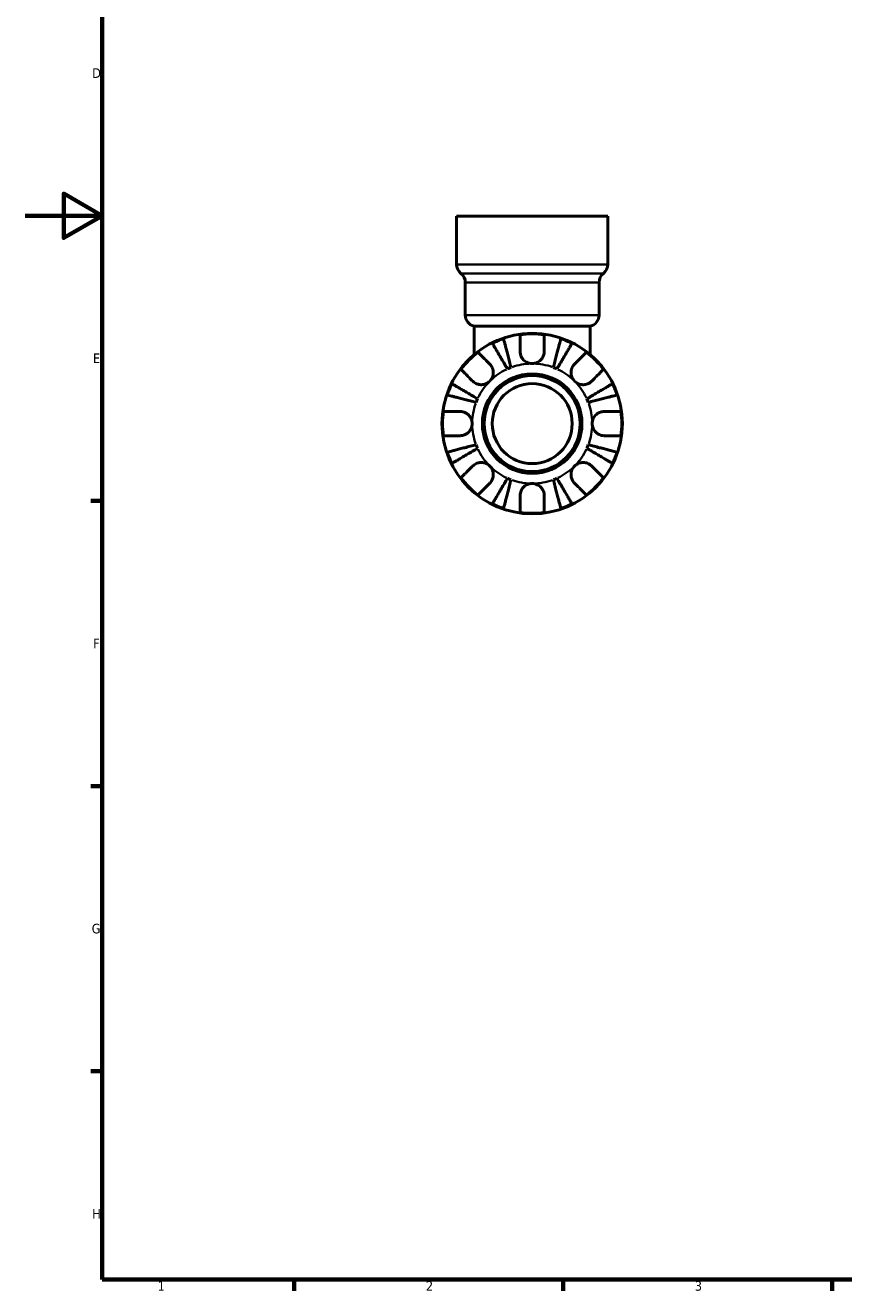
# Model space of a CAD drawing. Header units: millimetres. Extents: x 0 to 905, y 0 to 693.
# Tile 1 of 10: x 0 to 213, y 17 to 347. Entities that reach past the tile are written whole.
import ezdxf

# ---------------------------------------------------------------- set-up
doc = ezdxf.new("R2010")
doc.units = ezdxf.units.MM
for name, color, linetype, lineweight in [('Border (ISO)', 7, 'Continuous', 70), ('Visible (ISO)', 7, 'Continuous', 50), ('Visible Narrow (ISO)', 7, 'Continuous', 35)]:
    doc.layers.add(name, color=color, linetype=linetype, lineweight=lineweight)
doc.styles.add('Note Text (ISO)', font='tahoma.ttf')

# ---------------------------------------------------------------- blocks, each defined once
blk = doc.blocks.new('Borders Default Border')
at = {"layer": 'Border (ISO)'}
for p, q in [((20, 222.75), (17.1, 222.75)), ((20, 148.5), (17.1, 148.5)), ((20, 74.25), (17.1, 74.25)), ((70.08, 20), (70.08, 17.1)), ((140.17, 20), (140.17, 17.1)), ((210.25, 20), (210.25, 17.1))]:
    blk.add_line(p, q, dxfattribs=at)
at = {"layer": 'Border (ISO)', "flags": 128}
for points in [[(20, 20), (20, 574), (821, 574), (821, 20), (20, 20)], [(0, 297), (20, 297), (10, 302.77), (10, 291.23), (20, 297)]]:
    blk.add_lwpolyline(points, dxfattribs=at)
at = {"layer": 'Border (ISO)', "color": 232, "true_color": 0xca0064, "char_height": 2.5, "attachment_point": 7, "style": 'Note Text (ISO)'}
for s, insert in [('D', (17.43, 332.88)), ('E', (17.64, 258.63)), ('F', (17.7, 184.38)), ('G', (17.31, 110.08)), ('H', (17.44, 35.88)), ('1', (34.48, 17.1)), ('2', (104.37, 17.1)), ('3', (174.43, 17.05))]:
    blk.add_mtext(s, dxfattribs=dict(at, insert=insert))

msp = doc.modelspace()

# ---------------------------------------------------------------- linework, layer by layer
at = {"layer": 'Visible (ISO)'}
for p, q in [((112.369, 296.877), (151.747, 296.877)), ((112.369, 296.877), (112.369, 284.339)), ((151.747, 296.877), (151.747, 284.339)), ((114.641, 279.61), (114.641, 271.14)), ((149.476, 279.61), (149.476, 271.14)), ((116.913, 268.207), (147.204, 268.207)), ((116.913, 268.207), (116.913, 260.846)), ((147.204, 268.207), (147.204, 260.846))]:
    msp.add_line(p, q, dxfattribs=at)
for radius in [23.5, 12.97, 12.5, 10.417]:
    msp.add_circle((132.058, 242.877), radius, dxfattribs=at)
for centre, radius, start, end in [((115.398, 284.339), 3.029, 180, 231.31781), ((148.718, 284.339), 3.029, 308.68219, 0), ((111.612, 279.61), 3.029, 0, 51.31781), ((152.505, 279.61), 3.029, 128.68219, 180), ((117.67, 271.14), 3.029, 180, 255.52249), ((146.447, 271.14), 3.029, 284.47751, 0), ((132.058, 242.877), 23.341, 108.62342, 116.37658), ((132.058, 242.877), 23.341, 82.24391, 97.75609), ((132.058, 242.877), 23.341, 63.62342, 71.37658), ((132.058, 242.877), 23.341, 127.24391, 142.75609), ((132.058, 242.877), 23.341, 37.24391, 52.75609), ((132.058, 242.877), 15.625, 110.66622, 114.33378), ((132.058, 242.877), 15.625, 65.66622, 69.33378), ((132.058, 242.877), 23.341, 153.62342, 161.37658), ((132.058, 242.877), 23.341, 18.62342, 26.37658), ((132.058, 242.877), 15.625, 155.66622, 159.33378), ((132.058, 242.877), 15.625, 20.66622, 24.33378), ((132.058, 242.877), 23.341, 172.24391, 187.75609), ((132.058, 242.877), 23.341, 352.24391, 7.75609), ((132.058, 242.877), 15.625, 200.66622, 204.33378), ((132.058, 242.877), 15.625, 335.66622, 339.33378), ((132.058, 242.877), 23.341, 198.62342, 206.37658), ((132.058, 242.877), 23.341, 333.62342, 341.37658), ((132.058, 242.877), 23.341, 217.24391, 232.75609), ((132.058, 242.877), 15.625, 245.66622, 249.33378), ((132.058, 242.877), 15.625, 290.66622, 294.33378), ((132.058, 242.877), 23.341, 307.24391, 322.75609), ((132.058, 242.877), 23.341, 243.62342, 251.37658), ((132.058, 242.877), 23.341, 288.62342, 296.37658), ((132.058, 242.877), 23.341, 262.24391, 277.75609)]:
    msp.add_arc(centre, radius, start, end, dxfattribs=at)
for points, knots in [([(125.62, 257.114), (125.372, 257.536), (125.101, 257.996), (124.57, 258.898), (124.31, 259.339), (123.852, 260.116), (123.612, 260.524), (123.163, 261.286), (122.955, 261.639), (122.605, 262.233), (122.432, 262.527), (122.132, 263.035), (122.007, 263.249), (121.82, 263.565), (121.741, 263.699), (121.689, 263.788)], [3.5133937, 3.5133937, 3.5133937, 3.5133937, 3.6601181, 3.6601181, 3.8068425, 3.8068425, 3.9529976, 3.9529976, 4.0991526, 4.0991526, 4.2449679, 4.2449679, 4.3907831, 4.3907831, 4.5326305, 4.5326305, 4.5326305, 4.5326305]), ([(124.605, 264.996), (124.63, 264.896), (124.669, 264.746), (124.761, 264.39), (124.823, 264.15), (124.971, 263.579), (125.057, 263.248), (125.229, 262.582), (125.332, 262.184), (125.553, 261.328), (125.672, 260.87), (125.898, 259.996), (126.026, 259.501), (126.288, 258.488), (126.421, 257.971), (126.544, 257.497)], [0.1494024, 0.1494024, 0.1494024, 0.1494024, 0.2912498, 0.2912498, 0.4370651, 0.4370651, 0.5828803, 0.5828803, 0.7290354, 0.7290354, 0.8751905, 0.8751905, 1.0219149, 1.0219149, 1.1686392, 1.1686392, 1.1686392, 1.1686392]), ([(128.908, 261.652), (128.908, 261.986), (128.908, 262.322), (128.908, 263.089), (128.908, 263.503), (128.908, 264.196), (128.908, 264.538), (128.908, 265.13), (128.908, 265.379), (128.908, 265.746), (128.908, 265.901), (128.908, 266.005)], [3.89239507, 3.89239507, 3.89239507, 3.89239507, 3.99831093, 3.99831093, 4.14541915, 4.14541915, 4.2913159, 4.2913159, 4.43721264, 4.43721264, 4.57824766, 4.57824766, 4.57824766, 4.57824766]), ([(135.208, 266.005), (135.208, 265.901), (135.208, 265.746), (135.208, 265.379), (135.208, 265.13), (135.208, 264.538), (135.208, 264.196), (135.208, 263.503), (135.208, 263.089), (135.208, 262.322), (135.208, 261.986), (135.208, 261.652)], [0.14941001, 0.14941001, 0.14941001, 0.14941001, 0.29044502, 0.29044502, 0.43634177, 0.43634177, 0.58223851, 0.58223851, 0.72934673, 0.72934673, 0.83526259, 0.83526259, 0.83526259, 0.83526259]), ([(137.573, 257.497), (137.695, 257.971), (137.829, 258.488), (138.091, 259.501), (138.219, 259.996), (138.445, 260.87), (138.564, 261.328), (138.785, 262.184), (138.888, 262.582), (139.06, 263.248), (139.146, 263.579), (139.293, 264.15), (139.355, 264.39), (139.447, 264.746), (139.486, 264.896), (139.512, 264.996)], [3.5133937, 3.5133937, 3.5133937, 3.5133937, 3.6601181, 3.6601181, 3.8068425, 3.8068425, 3.9529976, 3.9529976, 4.0991526, 4.0991526, 4.2449679, 4.2449679, 4.3907831, 4.3907831, 4.5326305, 4.5326305, 4.5326305, 4.5326305]), ([(142.428, 263.788), (142.376, 263.699), (142.297, 263.565), (142.11, 263.249), (141.984, 263.035), (141.685, 262.527), (141.512, 262.233), (141.162, 261.639), (140.954, 261.286), (140.505, 260.524), (140.265, 260.116), (139.807, 259.339), (139.547, 258.898), (139.016, 257.996), (138.745, 257.536), (138.497, 257.114)], [0.1494024, 0.1494024, 0.1494024, 0.1494024, 0.2912498, 0.2912498, 0.4370651, 0.4370651, 0.5828803, 0.5828803, 0.7290354, 0.7290354, 0.8751905, 0.8751905, 1.0219149, 1.0219149, 1.1686392, 1.1686392, 1.1686392, 1.1686392]), ([(117.932, 261.458), (118.005, 261.385), (118.115, 261.275), (118.375, 261.016), (118.551, 260.84), (118.969, 260.421), (119.212, 260.179), (119.701, 259.689), (119.994, 259.396), (120.536, 258.855), (120.774, 258.616), (121.01, 258.381)], [0.14941001, 0.14941001, 0.14941001, 0.14941001, 0.29044502, 0.29044502, 0.43634177, 0.43634177, 0.58223851, 0.58223851, 0.72934673, 0.72934673, 0.83526259, 0.83526259, 0.83526259, 0.83526259]), ([(132.058, 258.502), (131.808, 258.502), (131.558, 258.532), (131.047, 258.656), (130.789, 258.756), (130.193, 259.082), (129.88, 259.342), (129.453, 259.861), (129.311, 260.089), (129.128, 260.485), (129.069, 260.644), (128.983, 260.954), (128.953, 261.105), (128.917, 261.388), (128.908, 261.521), (128.908, 261.652)], [0, 0, 0, 0, 0.07514839, 0.07514839, 0.15775683, 0.15775683, 0.27887104, 0.27887104, 0.36056434, 0.36056434, 0.41315921, 0.41315921, 0.46174689, 0.46174689, 0.50485698, 0.50485698, 0.50485698, 0.50485698]), ([(135.208, 261.652), (135.208, 261.64), (135.208, 261.628), (135.206, 261.446), (135.191, 261.275), (135.134, 260.955), (135.097, 260.807), (134.99, 260.484), (134.915, 260.311), (134.669, 259.861), (134.47, 259.6), (133.953, 259.107), (133.627, 258.894), (132.887, 258.585), (132.475, 258.502), (132.058, 258.502)], [-0.51072287, -0.51072287, -0.51072287, -0.51072287, -0.50653573, -0.50653573, -0.4498196, -0.4498196, -0.40070764, -0.40070764, -0.34173664, -0.34173664, -0.24159774, -0.24159774, -0.12498377, -0.12498377, 0, 0, 0, 0]), ([(143.107, 258.381), (143.342, 258.616), (143.581, 258.855), (144.123, 259.396), (144.415, 259.689), (144.905, 260.179), (145.148, 260.421), (145.566, 260.84), (145.742, 261.016), (146.002, 261.275), (146.111, 261.385), (146.184, 261.458)], [3.89239507, 3.89239507, 3.89239507, 3.89239507, 3.99831093, 3.99831093, 4.14541915, 4.14541915, 4.2913159, 4.2913159, 4.43721264, 4.43721264, 4.57824766, 4.57824766, 4.57824766, 4.57824766]), ([(116.555, 253.926), (116.319, 254.162), (116.081, 254.4), (115.539, 254.942), (115.247, 255.234), (114.757, 255.724), (114.514, 255.967), (114.096, 256.385), (113.92, 256.561), (113.66, 256.821), (113.551, 256.93), (113.477, 257.004)], [3.89239507, 3.89239507, 3.89239507, 3.89239507, 3.99831093, 3.99831093, 4.14541915, 4.14541915, 4.2913159, 4.2913159, 4.43721264, 4.43721264, 4.57824766, 4.57824766, 4.57824766, 4.57824766]), ([(121.01, 258.381), (121.096, 258.295), (121.178, 258.203), (121.38, 257.947), (121.49, 257.776), (121.682, 257.402), (121.761, 257.202), (121.899, 256.703), (121.937, 256.402), (121.925, 255.706), (121.845, 255.318), (121.537, 254.57), (121.304, 254.22), (121.01, 253.926)], [-0.50766593, -0.50766593, -0.50766593, -0.50766593, -0.46718991, -0.46718991, -0.40200215, -0.40200215, -0.33506637, -0.33506637, -0.24300458, -0.24300458, -0.12488859, -0.12488859, 0, 0, 0, 0]), ([(143.107, 253.926), (142.951, 254.082), (142.812, 254.253), (142.564, 254.635), (142.459, 254.846), (142.26, 255.386), (142.196, 255.721), (142.176, 256.377), (142.215, 256.691), (142.356, 257.201), (142.435, 257.402), (142.626, 257.775), (142.737, 257.947), (142.938, 258.202), (143.021, 258.294), (143.107, 258.381)], [0, 0, 0, 0, 0.06608139, 0.06608139, 0.13667451, 0.13667451, 0.23873403, 0.23873403, 0.33457773, 0.33457773, 0.40157847, 0.40157847, 0.46685307, 0.46685307, 0.50745344, 0.50745344, 0.50745344, 0.50745344]), ([(150.639, 257.004), (150.566, 256.93), (150.456, 256.821), (150.196, 256.561), (150.021, 256.385), (149.602, 255.967), (149.36, 255.724), (148.87, 255.234), (148.577, 254.942), (148.035, 254.4), (147.797, 254.162), (147.562, 253.926)], [0.14941001, 0.14941001, 0.14941001, 0.14941001, 0.29044502, 0.29044502, 0.43634177, 0.43634177, 0.58223851, 0.58223851, 0.72934673, 0.72934673, 0.83526259, 0.83526259, 0.83526259, 0.83526259]), ([(121.01, 253.926), (120.854, 253.77), (120.682, 253.631), (120.3, 253.383), (120.089, 253.278), (119.55, 253.079), (119.214, 253.015), (118.559, 252.995), (118.245, 253.034), (117.734, 253.175), (117.534, 253.254), (117.16, 253.445), (116.989, 253.556), (116.733, 253.758), (116.641, 253.84), (116.555, 253.926)], [0, 0, 0, 0, 0.06608139, 0.06608139, 0.13667451, 0.13667451, 0.23873403, 0.23873403, 0.33457773, 0.33457773, 0.40157847, 0.40157847, 0.46685307, 0.46685307, 0.50745344, 0.50745344, 0.50745344, 0.50745344]), ([(147.562, 253.926), (147.475, 253.84), (147.383, 253.758), (147.128, 253.556), (146.957, 253.445), (146.583, 253.254), (146.383, 253.175), (145.884, 253.037), (145.583, 252.998), (144.886, 253.011), (144.499, 253.091), (143.751, 253.399), (143.401, 253.632), (143.107, 253.926)], [-0.50766593, -0.50766593, -0.50766593, -0.50766593, -0.46718991, -0.46718991, -0.40200215, -0.40200215, -0.33506637, -0.33506637, -0.24300458, -0.24300458, -0.12488859, -0.12488859, 0, 0, 0, 0]), ([(111.147, 253.247), (111.236, 253.195), (111.37, 253.116), (111.687, 252.929), (111.9, 252.804), (112.408, 252.504), (112.703, 252.331), (113.296, 251.981), (113.65, 251.773), (114.412, 251.324), (114.82, 251.084), (115.597, 250.626), (116.038, 250.366), (116.94, 249.835), (117.4, 249.564), (117.821, 249.316)], [0.1494024, 0.1494024, 0.1494024, 0.1494024, 0.2912498, 0.2912498, 0.4370651, 0.4370651, 0.5828803, 0.5828803, 0.7290354, 0.7290354, 0.8751905, 0.8751905, 1.0219149, 1.0219149, 1.1686392, 1.1686392, 1.1686392, 1.1686392]), ([(146.295, 249.316), (146.717, 249.564), (147.177, 249.835), (148.078, 250.366), (148.52, 250.626), (149.297, 251.084), (149.705, 251.324), (150.467, 251.773), (150.82, 251.981), (151.414, 252.331), (151.708, 252.504), (152.216, 252.804), (152.43, 252.929), (152.746, 253.116), (152.88, 253.195), (152.969, 253.247)], [3.5133937, 3.5133937, 3.5133937, 3.5133937, 3.6601181, 3.6601181, 3.8068425, 3.8068425, 3.9529976, 3.9529976, 4.0991526, 4.0991526, 4.2449679, 4.2449679, 4.3907831, 4.3907831, 4.5326305, 4.5326305, 4.5326305, 4.5326305]), ([(117.439, 248.392), (116.965, 248.514), (116.448, 248.648), (115.435, 248.91), (114.939, 249.038), (114.066, 249.264), (113.608, 249.383), (112.752, 249.604), (112.354, 249.707), (111.688, 249.879), (111.357, 249.965), (110.786, 250.112), (110.546, 250.175), (110.19, 250.266), (110.04, 250.305), (109.94, 250.331)], [3.5133937, 3.5133937, 3.5133937, 3.5133937, 3.6601181, 3.6601181, 3.8068425, 3.8068425, 3.9529976, 3.9529976, 4.0991526, 4.0991526, 4.2449679, 4.2449679, 4.3907831, 4.3907831, 4.5326305, 4.5326305, 4.5326305, 4.5326305]), ([(154.177, 250.331), (154.077, 250.305), (153.926, 250.266), (153.571, 250.175), (153.331, 250.112), (152.76, 249.965), (152.429, 249.879), (151.762, 249.707), (151.365, 249.604), (150.509, 249.383), (150.051, 249.264), (149.177, 249.038), (148.682, 248.91), (147.669, 248.648), (147.151, 248.514), (146.678, 248.392)], [0.1494024, 0.1494024, 0.1494024, 0.1494024, 0.2912498, 0.2912498, 0.4370651, 0.4370651, 0.5828803, 0.5828803, 0.7290354, 0.7290354, 0.8751905, 0.8751905, 1.0219149, 1.0219149, 1.1686392, 1.1686392, 1.1686392, 1.1686392]), ([(108.931, 246.027), (109.034, 246.027), (109.19, 246.027), (109.557, 246.027), (109.806, 246.027), (110.397, 246.027), (110.74, 246.027), (111.433, 246.027), (111.847, 246.027), (112.613, 246.027), (112.95, 246.027), (113.283, 246.027)], [0.14941001, 0.14941001, 0.14941001, 0.14941001, 0.29044502, 0.29044502, 0.43634177, 0.43634177, 0.58223851, 0.58223851, 0.72934673, 0.72934673, 0.83526259, 0.83526259, 0.83526259, 0.83526259]), ([(113.283, 246.027), (113.414, 246.027), (113.547, 246.019), (113.872, 245.978), (114.065, 245.936), (114.454, 245.809), (114.648, 245.725), (115.097, 245.471), (115.339, 245.284), (115.823, 244.782), (116.04, 244.452), (116.351, 243.706), (116.433, 243.294), (116.433, 242.877)], [-0.50816407, -0.50816407, -0.50816407, -0.50816407, -0.46460526, -0.46460526, -0.40154747, -0.40154747, -0.3356183, -0.3356183, -0.24286964, -0.24286964, -0.12490659, -0.12490659, 0, 0, 0, 0]), ([(147.683, 242.877), (147.683, 243.097), (147.706, 243.316), (147.8, 243.759), (147.874, 243.983), (148.144, 244.568), (148.386, 244.902), (148.897, 245.379), (149.134, 245.545), (149.572, 245.771), (149.762, 245.847), (150.152, 245.96), (150.349, 245.996), (150.642, 246.023), (150.738, 246.027), (150.833, 246.027)], [-2.17667965, -2.17667965, -2.17667965, -2.17667965, -2.11086653, -2.11086653, -2.04055216, -2.04055216, -1.91738302, -1.91738302, -1.82942275, -1.82942275, -1.76558177, -1.76558177, -1.70117883, -1.70117883, -1.66961913, -1.66961913, -1.66961913, -1.66961913]), ([(150.833, 246.027), (151.166, 246.027), (151.503, 246.027), (152.27, 246.027), (152.684, 246.027), (153.376, 246.027), (153.719, 246.027), (154.311, 246.027), (154.56, 246.027), (154.927, 246.027), (155.082, 246.027), (155.186, 246.027)], [3.89239507, 3.89239507, 3.89239507, 3.89239507, 3.99831093, 3.99831093, 4.14541915, 4.14541915, 4.2913159, 4.2913159, 4.43721264, 4.43721264, 4.57824766, 4.57824766, 4.57824766, 4.57824766]), ([(116.433, 242.877), (116.433, 242.658), (116.41, 242.439), (116.316, 241.995), (116.242, 241.772), (115.973, 241.187), (115.73, 240.853), (115.22, 240.376), (114.983, 240.21), (114.545, 239.984), (114.355, 239.908), (113.965, 239.795), (113.767, 239.759), (113.474, 239.732), (113.378, 239.727), (113.283, 239.727)], [-2.17667965, -2.17667965, -2.17667965, -2.17667965, -2.11086653, -2.11086653, -2.04055216, -2.04055216, -1.91738302, -1.91738302, -1.82942275, -1.82942275, -1.76558177, -1.76558177, -1.70117883, -1.70117883, -1.66961913, -1.66961913, -1.66961913, -1.66961913]), ([(150.833, 239.727), (150.702, 239.727), (150.57, 239.736), (150.245, 239.777), (150.052, 239.819), (149.663, 239.945), (149.469, 240.03), (149.02, 240.284), (148.778, 240.471), (148.294, 240.973), (148.077, 241.303), (147.766, 242.049), (147.683, 242.461), (147.683, 242.877)], [-0.50816407, -0.50816407, -0.50816407, -0.50816407, -0.46460526, -0.46460526, -0.40154747, -0.40154747, -0.3356183, -0.3356183, -0.24286964, -0.24286964, -0.12490659, -0.12490659, 0, 0, 0, 0]), ([(113.283, 239.727), (112.95, 239.727), (112.613, 239.727), (111.847, 239.727), (111.433, 239.727), (110.74, 239.727), (110.397, 239.727), (109.806, 239.727), (109.557, 239.727), (109.19, 239.727), (109.034, 239.727), (108.931, 239.727)], [3.89239507, 3.89239507, 3.89239507, 3.89239507, 3.99831093, 3.99831093, 4.14541915, 4.14541915, 4.2913159, 4.2913159, 4.43721264, 4.43721264, 4.57824766, 4.57824766, 4.57824766, 4.57824766]), ([(109.94, 235.424), (110.04, 235.45), (110.19, 235.488), (110.546, 235.58), (110.786, 235.642), (111.357, 235.79), (111.688, 235.876), (112.354, 236.048), (112.752, 236.151), (113.608, 236.372), (114.066, 236.491), (114.939, 236.717), (115.435, 236.845), (116.448, 237.107), (116.965, 237.241), (117.439, 237.363)], [0.1494024, 0.1494024, 0.1494024, 0.1494024, 0.2912498, 0.2912498, 0.4370651, 0.4370651, 0.5828803, 0.5828803, 0.7290354, 0.7290354, 0.8751905, 0.8751905, 1.0219149, 1.0219149, 1.1686392, 1.1686392, 1.1686392, 1.1686392]), ([(146.678, 237.363), (147.151, 237.241), (147.669, 237.107), (148.682, 236.845), (149.177, 236.717), (150.051, 236.491), (150.509, 236.372), (151.365, 236.151), (151.762, 236.048), (152.429, 235.876), (152.76, 235.79), (153.331, 235.642), (153.571, 235.58), (153.926, 235.488), (154.077, 235.45), (154.177, 235.424)], [3.5133937, 3.5133937, 3.5133937, 3.5133937, 3.6601181, 3.6601181, 3.8068425, 3.8068425, 3.9529976, 3.9529976, 4.0991526, 4.0991526, 4.2449679, 4.2449679, 4.3907831, 4.3907831, 4.5326305, 4.5326305, 4.5326305, 4.5326305]), ([(155.186, 239.727), (155.082, 239.727), (154.927, 239.727), (154.56, 239.727), (154.311, 239.727), (153.719, 239.727), (153.376, 239.727), (152.684, 239.727), (152.27, 239.727), (151.503, 239.727), (151.166, 239.727), (150.833, 239.727)], [0.14941001, 0.14941001, 0.14941001, 0.14941001, 0.29044502, 0.29044502, 0.43634177, 0.43634177, 0.58223851, 0.58223851, 0.72934673, 0.72934673, 0.83526259, 0.83526259, 0.83526259, 0.83526259]), ([(117.821, 236.439), (117.4, 236.191), (116.94, 235.92), (116.038, 235.389), (115.597, 235.129), (114.82, 234.671), (114.412, 234.431), (113.65, 233.982), (113.296, 233.774), (112.703, 233.424), (112.408, 233.251), (111.9, 232.951), (111.687, 232.826), (111.37, 232.639), (111.236, 232.56), (111.147, 232.508)], [3.5133937, 3.5133937, 3.5133937, 3.5133937, 3.6601181, 3.6601181, 3.8068425, 3.8068425, 3.9529976, 3.9529976, 4.0991526, 4.0991526, 4.2449679, 4.2449679, 4.3907831, 4.3907831, 4.5326305, 4.5326305, 4.5326305, 4.5326305]), ([(152.969, 232.508), (152.88, 232.56), (152.746, 232.639), (152.43, 232.826), (152.216, 232.951), (151.708, 233.251), (151.414, 233.424), (150.82, 233.774), (150.467, 233.982), (149.705, 234.431), (149.297, 234.671), (148.52, 235.129), (148.078, 235.389), (147.177, 235.92), (146.717, 236.191), (146.295, 236.439)], [0.1494024, 0.1494024, 0.1494024, 0.1494024, 0.2912498, 0.2912498, 0.4370651, 0.4370651, 0.5828803, 0.5828803, 0.7290354, 0.7290354, 0.8751905, 0.8751905, 1.0219149, 1.0219149, 1.1686392, 1.1686392, 1.1686392, 1.1686392]), ([(113.477, 228.751), (113.551, 228.824), (113.66, 228.934), (113.92, 229.194), (114.096, 229.37), (114.514, 229.788), (114.757, 230.031), (115.247, 230.52), (115.539, 230.813), (116.081, 231.355), (116.319, 231.593), (116.555, 231.829)], [0.14941001, 0.14941001, 0.14941001, 0.14941001, 0.29044502, 0.29044502, 0.43634177, 0.43634177, 0.58223851, 0.58223851, 0.72934673, 0.72934673, 0.83526259, 0.83526259, 0.83526259, 0.83526259]), ([(116.555, 231.829), (116.641, 231.915), (116.733, 231.997), (116.989, 232.199), (117.16, 232.31), (117.533, 232.501), (117.734, 232.58), (118.233, 232.718), (118.534, 232.757), (119.23, 232.744), (119.618, 232.664), (120.366, 232.356), (120.715, 232.123), (121.01, 231.829)], [-0.50766593, -0.50766593, -0.50766593, -0.50766593, -0.46718991, -0.46718991, -0.40200215, -0.40200215, -0.33506637, -0.33506637, -0.24300458, -0.24300458, -0.12488859, -0.12488859, 0, 0, 0, 0]), ([(121.01, 231.829), (121.166, 231.673), (121.305, 231.502), (121.553, 231.119), (121.658, 230.908), (121.856, 230.369), (121.921, 230.034), (121.94, 229.378), (121.902, 229.064), (121.761, 228.553), (121.682, 228.353), (121.491, 227.98), (121.38, 227.808), (121.178, 227.553), (121.096, 227.46), (121.01, 227.374)], [0, 0, 0, 0, 0.06608139, 0.06608139, 0.13667451, 0.13667451, 0.23873403, 0.23873403, 0.33457773, 0.33457773, 0.40157847, 0.40157847, 0.46685307, 0.46685307, 0.50745344, 0.50745344, 0.50745344, 0.50745344]), ([(143.107, 227.374), (143.021, 227.46), (142.939, 227.552), (142.737, 227.808), (142.626, 227.979), (142.435, 228.352), (142.356, 228.553), (142.218, 229.052), (142.179, 229.353), (142.192, 230.049), (142.272, 230.437), (142.58, 231.185), (142.813, 231.535), (143.107, 231.829)], [-0.50766593, -0.50766593, -0.50766593, -0.50766593, -0.46718991, -0.46718991, -0.40200215, -0.40200215, -0.33506637, -0.33506637, -0.24300458, -0.24300458, -0.12488859, -0.12488859, 0, 0, 0, 0]), ([(143.107, 231.829), (143.263, 231.985), (143.434, 232.124), (143.816, 232.372), (144.027, 232.477), (144.567, 232.676), (144.902, 232.74), (145.558, 232.76), (145.872, 232.721), (146.382, 232.58), (146.583, 232.501), (146.956, 232.31), (147.128, 232.199), (147.383, 231.997), (147.475, 231.915), (147.562, 231.829)], [0, 0, 0, 0, 0.06608139, 0.06608139, 0.13667451, 0.13667451, 0.23873403, 0.23873403, 0.33457773, 0.33457773, 0.40157847, 0.40157847, 0.46685307, 0.46685307, 0.50745344, 0.50745344, 0.50745344, 0.50745344]), ([(147.562, 231.829), (147.797, 231.593), (148.035, 231.355), (148.577, 230.813), (148.87, 230.52), (149.36, 230.031), (149.602, 229.788), (150.021, 229.37), (150.196, 229.194), (150.456, 228.934), (150.566, 228.824), (150.639, 228.751)], [3.89239507, 3.89239507, 3.89239507, 3.89239507, 3.99831093, 3.99831093, 4.14541915, 4.14541915, 4.2913159, 4.2913159, 4.43721264, 4.43721264, 4.57824766, 4.57824766, 4.57824766, 4.57824766]), ([(121.01, 227.374), (120.774, 227.139), (120.536, 226.9), (119.994, 226.358), (119.701, 226.066), (119.212, 225.576), (118.969, 225.333), (118.551, 224.915), (118.375, 224.739), (118.115, 224.479), (118.005, 224.37), (117.932, 224.297)], [3.89239507, 3.89239507, 3.89239507, 3.89239507, 3.99831093, 3.99831093, 4.14541915, 4.14541915, 4.2913159, 4.2913159, 4.43721264, 4.43721264, 4.57824766, 4.57824766, 4.57824766, 4.57824766]), ([(121.689, 221.967), (121.741, 222.056), (121.82, 222.19), (122.007, 222.506), (122.132, 222.72), (122.432, 223.228), (122.605, 223.522), (122.955, 224.116), (123.163, 224.469), (123.612, 225.231), (123.852, 225.639), (124.31, 226.416), (124.57, 226.857), (125.101, 227.759), (125.372, 228.219), (125.62, 228.641)], [0.1494024, 0.1494024, 0.1494024, 0.1494024, 0.2912498, 0.2912498, 0.4370651, 0.4370651, 0.5828803, 0.5828803, 0.7290354, 0.7290354, 0.8751905, 0.8751905, 1.0219149, 1.0219149, 1.1686392, 1.1686392, 1.1686392, 1.1686392]), ([(126.544, 228.258), (126.421, 227.784), (126.288, 227.267), (126.026, 226.254), (125.898, 225.759), (125.672, 224.885), (125.553, 224.427), (125.332, 223.571), (125.229, 223.173), (125.057, 222.507), (124.971, 222.176), (124.823, 221.605), (124.761, 221.365), (124.669, 221.009), (124.63, 220.859), (124.605, 220.759)], [3.5133937, 3.5133937, 3.5133937, 3.5133937, 3.6601181, 3.6601181, 3.8068425, 3.8068425, 3.9529976, 3.9529976, 4.0991526, 4.0991526, 4.2449679, 4.2449679, 4.3907831, 4.3907831, 4.5326305, 4.5326305, 4.5326305, 4.5326305]), ([(139.512, 220.759), (139.486, 220.859), (139.447, 221.009), (139.355, 221.365), (139.293, 221.605), (139.146, 222.176), (139.06, 222.507), (138.888, 223.173), (138.785, 223.571), (138.564, 224.427), (138.445, 224.885), (138.219, 225.759), (138.091, 226.254), (137.829, 227.267), (137.695, 227.784), (137.573, 228.258)], [0.1494024, 0.1494024, 0.1494024, 0.1494024, 0.2912498, 0.2912498, 0.4370651, 0.4370651, 0.5828803, 0.5828803, 0.7290354, 0.7290354, 0.8751905, 0.8751905, 1.0219149, 1.0219149, 1.1686392, 1.1686392, 1.1686392, 1.1686392]), ([(138.497, 228.641), (138.745, 228.219), (139.016, 227.759), (139.547, 226.857), (139.807, 226.416), (140.265, 225.639), (140.505, 225.231), (140.954, 224.469), (141.162, 224.116), (141.512, 223.522), (141.685, 223.228), (141.984, 222.72), (142.11, 222.506), (142.297, 222.19), (142.376, 222.056), (142.428, 221.967)], [3.5133937, 3.5133937, 3.5133937, 3.5133937, 3.6601181, 3.6601181, 3.8068425, 3.8068425, 3.9529976, 3.9529976, 4.0991526, 4.0991526, 4.2449679, 4.2449679, 4.3907831, 4.3907831, 4.5326305, 4.5326305, 4.5326305, 4.5326305]), ([(146.184, 224.297), (146.111, 224.37), (146.002, 224.479), (145.742, 224.739), (145.566, 224.915), (145.148, 225.333), (144.905, 225.576), (144.415, 226.066), (144.123, 226.358), (143.581, 226.9), (143.342, 227.139), (143.107, 227.374)], [0.14941001, 0.14941001, 0.14941001, 0.14941001, 0.29044502, 0.29044502, 0.43634177, 0.43634177, 0.58223851, 0.58223851, 0.72934673, 0.72934673, 0.83526259, 0.83526259, 0.83526259, 0.83526259]), ([(128.908, 224.102), (128.908, 224.233), (128.917, 224.366), (128.958, 224.691), (129, 224.884), (129.126, 225.273), (129.211, 225.467), (129.465, 225.916), (129.652, 226.158), (130.154, 226.642), (130.484, 226.859), (131.23, 227.17), (131.642, 227.252), (132.058, 227.252)], [-0.50816407, -0.50816407, -0.50816407, -0.50816407, -0.46460526, -0.46460526, -0.40154747, -0.40154747, -0.3356183, -0.3356183, -0.24286964, -0.24286964, -0.12490659, -0.12490659, 0, 0, 0, 0]), ([(128.908, 219.75), (128.908, 219.854), (128.908, 220.009), (128.908, 220.376), (128.908, 220.625), (128.908, 221.217), (128.908, 221.559), (128.908, 222.252), (128.908, 222.666), (128.908, 223.433), (128.908, 223.769), (128.908, 224.102)], [0.14941001, 0.14941001, 0.14941001, 0.14941001, 0.29044502, 0.29044502, 0.43634177, 0.43634177, 0.58223851, 0.58223851, 0.72934673, 0.72934673, 0.83526259, 0.83526259, 0.83526259, 0.83526259]), ([(132.058, 227.252), (132.278, 227.252), (132.496, 227.23), (132.94, 227.136), (133.163, 227.062), (133.749, 226.792), (134.083, 226.55), (134.56, 226.039), (134.726, 225.802), (134.952, 225.364), (135.027, 225.174), (135.14, 224.784), (135.177, 224.586), (135.204, 224.293), (135.208, 224.198), (135.208, 224.102)], [-2.17667965, -2.17667965, -2.17667965, -2.17667965, -2.11086653, -2.11086653, -2.04055216, -2.04055216, -1.91738302, -1.91738302, -1.82942275, -1.82942275, -1.76558177, -1.76558177, -1.70117883, -1.70117883, -1.66961913, -1.66961913, -1.66961913, -1.66961913]), ([(135.208, 224.102), (135.208, 223.769), (135.208, 223.433), (135.208, 222.666), (135.208, 222.252), (135.208, 221.559), (135.208, 221.217), (135.208, 220.625), (135.208, 220.376), (135.208, 220.009), (135.208, 219.854), (135.208, 219.75)], [3.89239507, 3.89239507, 3.89239507, 3.89239507, 3.99831093, 3.99831093, 4.14541915, 4.14541915, 4.2913159, 4.2913159, 4.43721264, 4.43721264, 4.57824766, 4.57824766, 4.57824766, 4.57824766])]:
    msp.add_open_spline(points, degree=3, knots=knots, dxfattribs=at)
at = {"layer": 'Visible Narrow (ISO)'}
for p, q in [((112.612, 284.339), (151.505, 284.339)), ((150.383, 281.974), (113.734, 281.974)), ((149.261, 279.61), (114.855, 279.61)), ((114.855, 271.14), (149.261, 271.14))]:
    msp.add_line(p, q, dxfattribs=at)
for start, end in [(115.36709, 133.96669), (91.03331, 109.63291), (70.36709, 88.96669), (46.03331, 64.63291), (136.03331, 154.63291), (25.36709, 43.96669), (160.36709, 178.96669), (1.03331, 19.63291), (181.03331, 199.63291), (340.36709, 358.96669), (205.36709, 223.96669), (316.03331, 334.63291), (226.03331, 244.63291), (295.36709, 313.96669), (250.36709, 268.96669), (271.03331, 289.63291)]:
    msp.add_arc((132.058, 242.877), 15.625, start, end, dxfattribs=at)

# ---------------------------------------------------------------- block references
msp.add_blockref('Borders Default Border', (0, 0))

doc.saveas('drawing.dxf')
